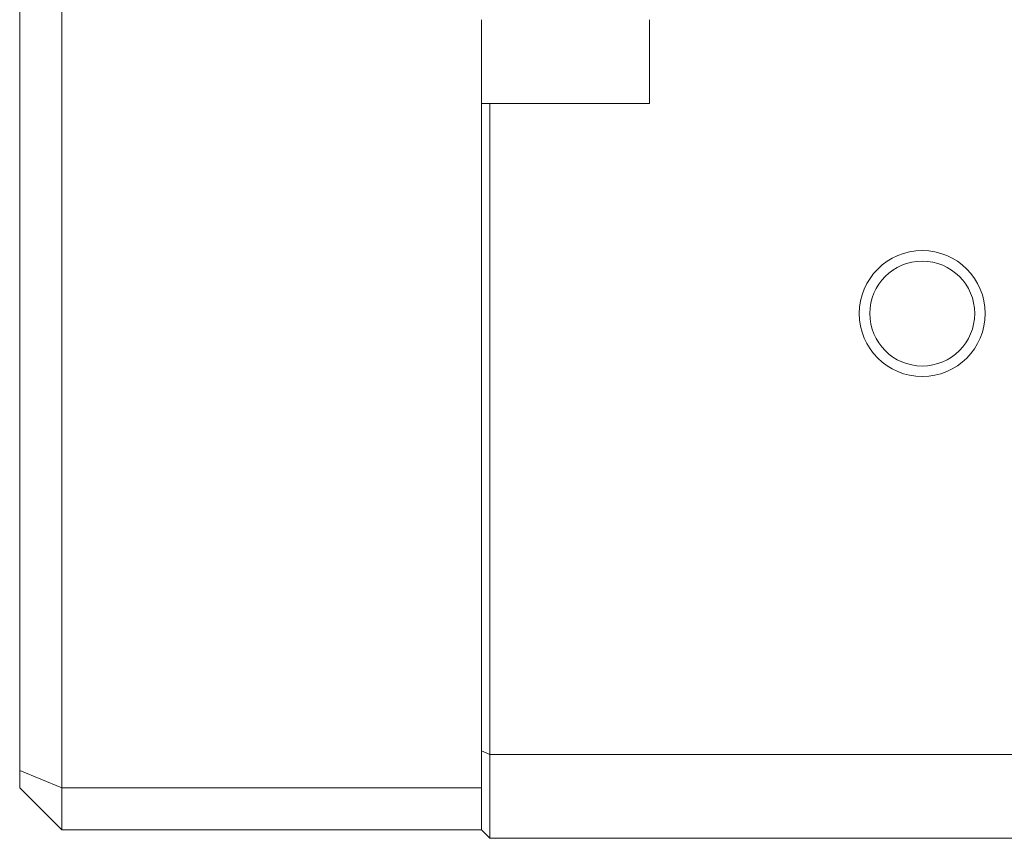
# Model space of a CAD drawing. Header units: millimetres. Extents: x 0 to 297, y 0 to 210.
# Tile 18 of 50: x 130 to 146, y 91 to 104. Entities that reach past the tile are written whole.
import ezdxf

# ---------------------------------------------------------------- set-up
doc = ezdxf.new("R2010")
doc.units = ezdxf.units.MM
doc.layers.add('1', color=7, linetype='Continuous', true_color=0xffffff)

msp = doc.modelspace()

# ---------------------------------------------------------------- linework, layer by layer
at = {"layer": '1', "color": 7, "linetype": 'Continuous', "lineweight": 13}
for p, q in [((130.6693, 112.5208), (130.6693, 91.6541)), ((130.0026, 91.9303), (130.0026, 112.2447)), ((137.336, 103.854), (137.336, 102.5208)), ((140.0026, 102.5208), (140.0026, 103.8541)), ((137.336, 102.5208), (137.4693, 102.5208)), ((137.336, 92.2427), (137.336, 102.5208)), ((140.0026, 102.5208), (137.4693, 102.5208)), ((137.4693, 102.5208), (137.4693, 92.1875)), ((137.336, 90.9875), (137.336, 92.2427)), ((137.336, 92.2427), (137.4693, 92.1875)), ((137.4693, 92.1875), (146.0026, 92.1875)), ((137.4693, 92.1875), (137.4693, 90.8541)), ((130.0026, 91.6541), (130.0026, 91.9303)), ((130.6693, 91.6541), (130.0026, 91.9303)), ((130.6693, 90.9875), (130.0026, 91.6541)), ((130.6693, 91.6541), (130.6693, 90.9875)), ((130.6693, 91.6541), (137.336, 91.6541)), ((137.336, 90.9875), (130.6693, 90.9875)), ((137.336, 90.9875), (137.4693, 90.8541)), ((146.0026, 90.8541), (137.4693, 90.8541))]:
    msp.add_line(p, q, dxfattribs=at)
for radius in [1, 0.8333]:
    msp.add_circle((144.336, 99.1875), radius, dxfattribs=at)

doc.saveas('drawing.dxf')
